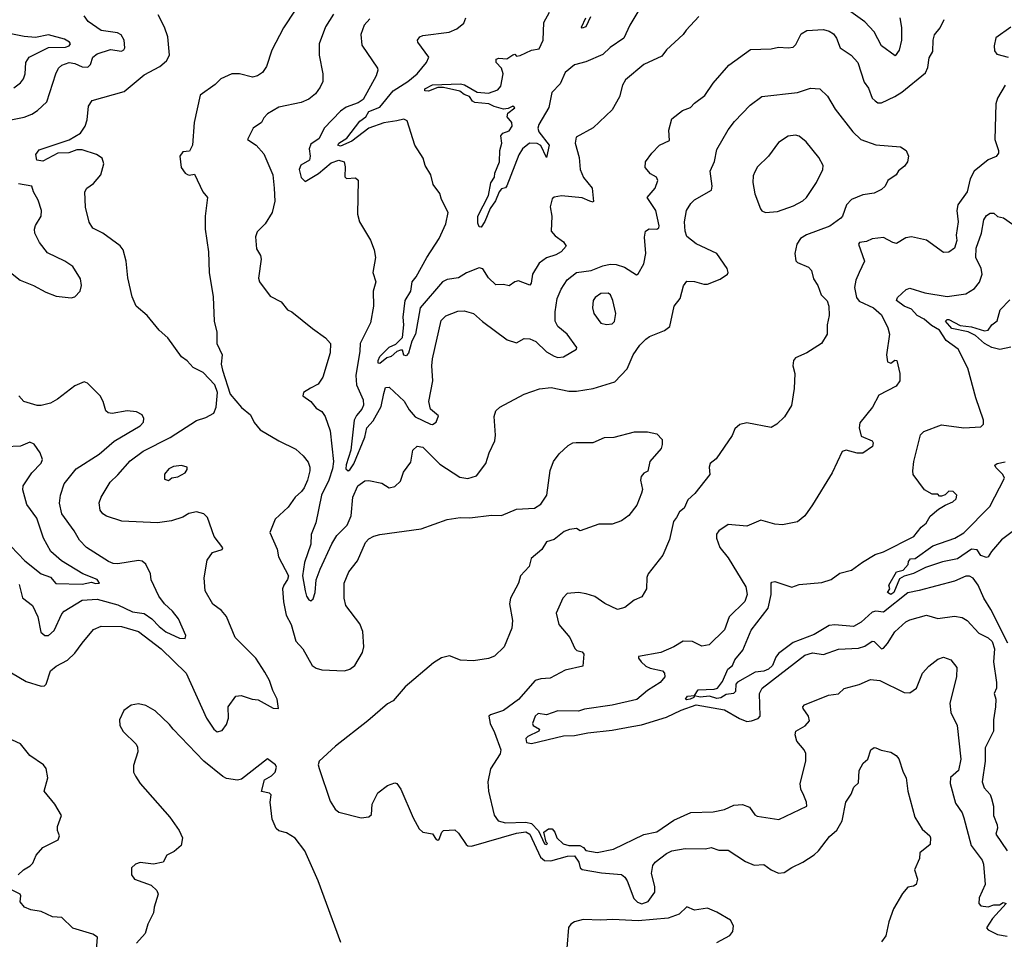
# Model space of a CAD drawing. Extents: x 1268547 to 1425625, y 515768 to 616754.
# Tile 136 of 256: x 1293221 to 1298481, y 604383 to 609294. Entities that reach past the tile are written whole.
import ezdxf

# ---------------------------------------------------------------- set-up
doc = ezdxf.new("R2010")
doc.units = 0

msp = doc.modelspace()

# ---------------------------------------------------------------- linework, layer by layer
at = {"layer": '0CON10XD'}
for points in [[(1296564.4, 609405), (1296480.9, 609265), (1296448.5, 609195), (1296375, 609145.6), (1296335, 609109.1), (1296245, 609069.4), (1296185, 609052.7), (1296135, 609012.7), (1296108, 608952), (1296062.8, 608905), (1296046.6, 608825), (1295994.6, 608735), (1295988.9, 608715), (1295994.6, 608695), (1296049.1, 608625), (1296035, 608558.8), (1296005, 608623.3), (1295985, 608633.7), (1295944.7, 608635.3), (1295907.1, 608605), (1295886.7, 608573.3), (1295823.3, 608406.7), (1295815, 608396.9), (1295795, 608390.6), (1295781.1, 608375), (1295762.3, 608327.7), (1295734.2, 608285.8), (1295705, 608216.5), (1295685, 608185.8), (1295675, 608188.8), (1295668.3, 608208.3), (1295668.3, 608245), (1295725.6, 608355), (1295737.4, 608422.6), (1295756.9, 608453.1), (1295758.8, 608475), (1295783.4, 608535), (1295785.3, 608595), (1295796.9, 608635), (1295790.9, 608675), (1295801.2, 608688.8), (1295835, 608700.4), (1295851.8, 608725), (1295850, 608745), (1295825.6, 608775), (1295828, 608795), (1295865, 608823.3), (1295855, 608833.3), (1295829.7, 608820.3), (1295805, 608816.5), (1295755, 608830), (1295725.9, 608845.9), (1295652.6, 608852.6), (1295640.1, 608860.1), (1295623.8, 608883.8), (1295594.9, 608894.9), (1295572.2, 608912.2), (1295485, 608932.5), (1295455, 608932.8), (1295405, 608912.9), (1295384.4, 608915), (1295384.7, 608925), (1295425, 608947.4), (1295575, 608951.5), (1295597.1, 608947.1), (1295665, 608907.4), (1295725, 608902.4), (1295775, 608919.4), (1295790.2, 608939.8), (1295802.5, 609005), (1295794.5, 609035), (1295765.4, 609065), (1295766.1, 609083.9), (1295780.8, 609089.2), (1295823.8, 609086.2), (1295855, 609107.5), (1295865, 609110), (1295875, 609100), (1295895, 609103.3), (1295955, 609131.2), (1295995, 609138.8), (1296016.9, 609185), (1296020.5, 609279.5), (1296051.4, 609335)], [(1293136.9, 608753.1), (1293245, 608773.5), (1293285, 608789.1), (1293315, 608809.5), (1293365, 608856), (1293413.3, 609005), (1293427.1, 609035), (1293445, 609051.9), (1293485, 609066.2), (1293515, 609060.7), (1293555, 609043.3), (1293585, 609041.2), (1293599.7, 609055), (1293611.1, 609095), (1293635, 609112.9), (1293704.8, 609135.2), (1293765, 609126.5), (1293777.2, 609132.8), (1293782.2, 609145), (1293779, 609185), (1293762.8, 609212.8), (1293743.6, 609223.6), (1293655, 609237.3), (1293586, 609285), (1293565.7, 609315)], [(1294005, 609073.8), (1294020, 609105), (1294012.1, 609202.1), (1293994.3, 609255), (1293959.5, 609319.5)], [(1294692.2, 609345), (1294629.8, 609250.2), (1294567.6, 609132.4), (1294538.5, 609045), (1294517.3, 609012.7), (1294491.2, 608995), (1294465, 608986.9), (1294395, 609005.5), (1294353.9, 609006.1), (1294295, 608979.2), (1294265, 608948), (1294185, 608891.2), (1294153.1, 608745), (1294143.8, 608625), (1294128.3, 608591.7), (1294091.7, 608588.3), (1294076, 608565), (1294083.3, 608505), (1294103.8, 608475), (1294117.7, 608467.7), (1294126.1, 608463.9), (1294155, 608470), (1294198.8, 608375), (1294223.8, 608345), (1294210.5, 608245), (1294211.2, 608175), (1294229.5, 608055), (1294232.7, 607945), (1294254.5, 607815), (1294260, 607685), (1294273.3, 607625), (1294274.5, 607564.5), (1294302, 607505), (1294297.5, 607455), (1294303.4, 607423.4), (1294344.4, 607294.4), (1294405, 607222.5), (1294453.3, 607185), (1294473.4, 607143.4), (1294504.5, 607104.5), (1294605, 607044.4), (1294695, 607000.5), (1294735.3, 606965.3), (1294761.6, 606931.6), (1294771.3, 606905), (1294770, 606885), (1294757.6, 606835), (1294740, 606795), (1294726.7, 606775), (1294692.2, 606745), (1294655, 606690.8), (1294585, 606626.2), (1294557.5, 606555), (1294596.3, 606466.3), (1294602.5, 606425), (1294656, 606325), (1294651.5, 606305), (1294630.8, 606275), (1294624.6, 606255), (1294629.3, 606185), (1294644, 606115), (1294670.4, 606065), (1294695.9, 605975), (1294733.9, 605933.9), (1294783.6, 605845), (1294805, 605830.4), (1294835, 605821.6), (1294955, 605817.7), (1294984.6, 605825.4), (1295010.8, 605845), (1295051.2, 605915), (1295059.2, 605945), (1295053, 606027), (1295037.6, 606067.6), (1294963.1, 606165), (1294954.4, 606205), (1294953.3, 606285), (1294978.1, 606345), (1295025, 606404), (1295068.5, 606501.5), (1295085, 606521.1), (1295113, 606537), (1295145, 606545.3), (1295365, 606574.7), (1295505, 606625.6), (1295574.4, 606635.6), (1295625, 606633.5), (1295740.9, 606649.1), (1295795, 606646), (1295875, 606680), (1295970, 606685), (1296005, 606707.5), (1296036, 606755), (1296053.6, 606886.4), (1296073.1, 606935), (1296102.5, 606975), (1296150.3, 607019.7), (1296175, 607034.2), (1296193.2, 607036.8), (1296285, 607036.9), (1296345, 607062.2), (1296395.6, 607064.4), (1296505, 607093.8), (1296575, 607093.8), (1296625, 607082.5), (1296652.5, 607052.5), (1296653.3, 607025), (1296646.7, 607005), (1296586.7, 606935), (1296576.6, 606883.4), (1296555, 606871.9), (1296540.5, 606855), (1296537.5, 606835), (1296546.9, 606785), (1296542.9, 606765), (1296517.9, 606702.1), (1296473.8, 606646.2), (1296435, 606617.5), (1296385, 606600.8), (1296315, 606600), (1296215, 606564.3), (1296195, 606576.2), (1296157.7, 606572.3), (1296129.5, 606560.5), (1296075, 606518), (1296034.2, 606505.8), (1296010, 606465), (1295953.8, 606416.2), (1295942.2, 606375), (1295896.7, 606325), (1295885.8, 606285), (1295843.3, 606205), (1295836.4, 606175), (1295853.9, 606086.1), (1295850, 606045), (1295808, 605945), (1295756.7, 605895), (1295725, 605882), (1295645, 605871.2), (1295575, 605874.2), (1295516.3, 605896.3), (1295473.3, 605886.7), (1295430.5, 605859.5), (1295279.2, 605730.8), (1295215, 605656.4), (1295185, 605641.1), (1295080.5, 605549.5), (1294907.2, 605415), (1294821.2, 605335), (1294815.5, 605315), (1294820, 605295), (1294879.6, 605120.4), (1294905, 605077.4), (1294925, 605062.9), (1295045, 605031.9), (1295085, 605038), (1295100, 605050), (1295102.7, 605105), (1295133.1, 605165), (1295186, 605205), (1295225, 605219.4), (1295235.4, 605215.4), (1295257.3, 605185), (1295322.5, 605032.5), (1295355, 604973.3), (1295375, 604955.6), (1295425, 604946.9), (1295445, 604915.6), (1295455, 604912.7), (1295461.6, 604918.4), (1295475, 604956), (1295485, 604964.3), (1295545, 604966.9), (1295565, 604950.8), (1295605, 604888.7), (1295615, 604881.7), (1295635, 604880.4), (1295875, 604950), (1295925, 604957.2), (1295946.3, 604945), (1296001.9, 604821.9), (1296025, 604803.4), (1296057.3, 604802.7), (1296146.4, 604826.4), (1296185, 604828.8), (1296206.7, 604795), (1296215.1, 604765.1), (1296225.9, 604755.9), (1296328.6, 604738.6), (1296435, 604728.9), (1296453.6, 604715), (1296465, 604696.2), (1296500.8, 604600.8), (1296520.6, 604580.6), (1296545, 604571.9), (1296578.8, 604585), (1296613.3, 604635), (1296613.4, 604665), (1296596.5, 604735), (1296603.1, 604776.9), (1296616, 604795), (1296675, 604842), (1296705, 604855.8), (1296775, 604867.5), (1296884.3, 604865.7), (1296915, 604873.8), (1296955, 604859.2), (1297005, 604858.9), (1297098.2, 604798.2), (1297145, 604779.5), (1297195, 604783.1), (1297235, 604754.4), (1297275, 604736), (1297305, 604740), (1297345, 604767.5), (1297405, 604795.8), (1297465, 604834.2), (1297488, 604855), (1297547.3, 604932.7), (1297585, 604966.7), (1297613.8, 605015), (1297633.5, 605115), (1297662, 605158), (1297677.5, 605195), (1297701.3, 605218.7), (1297705.4, 605284.6), (1297727, 605323), (1297751.2, 605345), (1297766.7, 605395), (1297785, 605408), (1297795, 605406.2), (1297823.1, 605393.1), (1297875, 605382.5), (1297902, 605365), (1297916.6, 605346.6), (1297940, 605275), (1297955.7, 605245.7), (1297966, 605175), (1298001.9, 605035), (1298041.2, 604971.2), (1298082.5, 604935), (1298086.7, 604925), (1298085, 604890), (1298030, 604845), (1298026.7, 604815), (1298001.2, 604755), (1298016.7, 604705), (1298008.8, 604675), (1297995, 604666.2), (1297965, 604661.2), (1297937.5, 604627.5), (1297889.2, 604545), (1297863.3, 604476.7), (1297847.6, 604402.4), (1297825, 604368.8)], [(1294896.9, 609323.1), (1294855, 609256.2), (1294820, 609165), (1294820.6, 609105), (1294840.8, 609005), (1294839.2, 608965), (1294825.7, 608934.3), (1294800.7, 608899.3), (1294765, 608869.2), (1294725, 608851.9), (1294605, 608826.5), (1294545, 608792.5), (1294525, 608770.8), (1294512.5, 608745), (1294467.5, 608715), (1294438, 608655), (1294483.3, 608625), (1294525, 608578), (1294572, 608465), (1294580, 608395), (1294583.1, 608325), (1294570, 608265), (1294532, 608205), (1294489.2, 608160.8), (1294480, 608135), (1294485, 608070), (1294506.7, 608035), (1294511.2, 608015), (1294496.4, 607913.6), (1294501.2, 607895), (1294558.3, 607818.3), (1294617.4, 607787.4), (1294652, 607745), (1294675, 607734.2), (1294784.6, 607644.6), (1294855, 607595.5), (1294880.5, 607565), (1294880, 607515), (1294839.2, 607385), (1294815, 607347.5), (1294773.6, 607326.4), (1294737, 607303), (1294733.3, 607285), (1294775.6, 607255.6), (1294805, 607220.6), (1294835, 607201.4), (1294853.3, 607175), (1294878.9, 607098.9), (1294897.5, 606935), (1294891.9, 606895), (1294872.1, 606835), (1294833.6, 606755), (1294802.3, 606607.7), (1294778.4, 606545), (1294775, 606494), (1294742.5, 606395), (1294732, 606325), (1294745.4, 606245), (1294752.8, 606215), (1294765, 606195.6), (1294775, 606191.4), (1294788.5, 606201.5), (1294798.9, 606235), (1294805, 606303.3), (1294825, 606360), (1294887.3, 606495), (1294915, 606540.4), (1294942.5, 606567.5), (1294969.1, 606595), (1294991.5, 606645), (1295000.4, 606745), (1295027.5, 606805), (1295065, 606831.9), (1295085, 606833.3), (1295155, 606820), (1295195, 606793.8), (1295225, 606801.2), (1295255, 606830), (1295271.7, 606878.3), (1295309.5, 606930.5), (1295321.2, 606995), (1295344.1, 607015.9), (1295375, 607011.2), (1295465, 606921.5), (1295571.3, 606851.3), (1295615, 606844.7), (1295661.2, 606858.8), (1295711.2, 606925), (1295728, 606982), (1295758.1, 607045), (1295763.1, 607075), (1295756, 607175), (1295764.4, 607205.6), (1295785, 607224.2), (1295915, 607294.3), (1295997.3, 607322.7), (1296059.7, 607330.3), (1296155, 607311.2), (1296195, 607310), (1296285, 607325.5), (1296399.7, 607360.3), (1296465, 607429.4), (1296498.6, 607505), (1296533.8, 607556.2), (1296565, 607588.8), (1296585, 607602.5), (1296665.9, 607634.1), (1296693.6, 607656.4), (1296716.2, 607765), (1296748.8, 607805), (1296766.1, 607873.9), (1296785, 607897.5), (1296825.9, 607895.9), (1296875, 607881.2), (1296895, 607882), (1296961.7, 607908.3), (1297002.5, 607935), (1297006.2, 607945), (1297000, 607965), (1296945.3, 608045.3), (1296835, 608097.5), (1296785, 608135.7), (1296775.4, 608165), (1296772.9, 608215), (1296782.5, 608275), (1296805, 608312.5), (1296825, 608331.9), (1296915.5, 608384.5), (1296920, 608405), (1296909.4, 608485), (1296932.6, 608537.4), (1296945, 608601.2), (1297004.6, 608705.4), (1297038.9, 608751.1), (1297122, 608838), (1297185.7, 608884.3), (1297375, 608905.8), (1297445, 608928.1), (1297495.6, 608925.6), (1297536.3, 608886.3), (1297576.9, 608816.9), (1297670.6, 608695), (1297714.6, 608654.6), (1297795, 608625.6), (1297926.1, 608616.1), (1297956.4, 608596.4), (1297968.8, 608565), (1297963.9, 608536.1), (1297947.7, 608512.3), (1297915, 608487.5), (1297903.3, 608466.7), (1297857.5, 608435), (1297843.3, 608405), (1297825, 608386.7), (1297785, 608368), (1297725, 608358.6), (1297665, 608334.3), (1297636.7, 608305), (1297616.9, 608245), (1297607.5, 608235), (1297547.7, 608192.3), (1297424, 608145), (1297392, 608125), (1297372.5, 608095), (1297360.8, 608045), (1297367, 608007), (1297375, 607998), (1297435, 607972), (1297450.8, 607955), (1297461.2, 607911.2), (1297483.8, 607875), (1297501.4, 607825), (1297535, 607793.3), (1297543.1, 607765), (1297545.5, 607715), (1297534.4, 607664.4), (1297533.8, 607615), (1297504.1, 607565.9), (1297425.5, 607514.5), (1297365, 607488), (1297354.3, 607475), (1297350.6, 607445), (1297360.8, 607405), (1297357.5, 607325), (1297343.8, 607233.8), (1297306.6, 607173.4), (1297265.5, 607134.5), (1297235, 607116.2), (1297105, 607141.9), (1297067.6, 607132.4), (1297040.9, 607109.1), (1297027.1, 607072.9), (1296940.9, 606949.1), (1296910, 606925), (1296904.3, 606904.3), (1296906.7, 606865), (1296826.4, 606763.6), (1296789.7, 606730.3), (1296770.8, 606685), (1296744.6, 606665.4), (1296730, 606635), (1296712.5, 606615), (1296692.2, 606517.8), (1296655.8, 606435), (1296578.2, 606335), (1296570.9, 606315), (1296569.5, 606255), (1296545, 606211.4), (1296503.8, 606195), (1296453.3, 606155), (1296415, 606144), (1296346.4, 606176.4), (1296293.1, 606213.1), (1296247.5, 606227.5), (1296205.6, 606234.4), (1296145, 606230), (1296122.5, 606205), (1296085.8, 606125), (1296100, 606065), (1296159.4, 605995), (1296185.9, 605935.9), (1296196, 605926), (1296225, 605918), (1296235, 605906.7), (1296228.3, 605841.7), (1296135, 605820.8), (1296055, 605778.1), (1296005, 605774.6), (1295974.7, 605765.3), (1295885, 605664.5), (1295805, 605605.5), (1295735, 605582.7), (1295727.3, 605575), (1295734.1, 605535), (1295757.9, 605487.9), (1295790.3, 605395), (1295787, 605373), (1295735, 605294.4), (1295721.2, 605225), (1295725, 605174), (1295755.5, 605045.5), (1295776.7, 605016.7), (1295815, 605004.8), (1295925, 605008.1), (1295955, 605002.1), (1295992.1, 604962.1), (1296025, 604893.3), (1296035, 604890), (1296040, 604895), (1296032.5, 604902.5), (1296020, 604955), (1296045, 604972.5), (1296065, 604972.5), (1296080, 604955), (1296090, 604925), (1296123, 604893), (1296154.4, 604884.4), (1296213.3, 604883.3), (1296233.2, 604873.2), (1296245, 604857.5), (1296305, 604847.5), (1296392.5, 604865), (1296555, 604942.9), (1296623.6, 604956.4), (1296715, 605020), (1296805, 605060.8), (1296925, 605063.8), (1296985, 605076.2), (1297035, 605099.2), (1297082.3, 605102.3), (1297118.8, 605088.8), (1297148.3, 605048.3), (1297160.5, 605040.5), (1297276.4, 605023.6), (1297426, 605094), (1297424, 605115), (1297409.2, 605150.8), (1297393.3, 605185), (1297390, 605215), (1297420, 605335), (1297420, 605375), (1297411.4, 605395), (1297371.5, 605441.5), (1297363.3, 605475), (1297367.1, 605495), (1297417, 605523), (1297439.4, 605550.6), (1297435, 605574.3), (1297405.8, 605615), (1297404, 605625), (1297413.3, 605635), (1297542.2, 605687.8), (1297595, 605694), (1297625, 605722.9), (1297705.4, 605744.6), (1297765, 605771.4), (1297815, 605765.5), (1297945, 605701.4), (1297975, 605699.2), (1298011.2, 605725), (1298043.8, 605805), (1298077.3, 605842.7), (1298125, 605880), (1298155, 605889.2), (1298195, 605876), (1298227.1, 605835), (1298225.4, 605784.6), (1298189.2, 605645), (1298194.3, 605595), (1298227.8, 605525), (1298247.5, 605345), (1298235.9, 605285), (1298192.3, 605247.7), (1298190.6, 605215), (1298220.5, 605110.5), (1298255, 605059.4), (1298265, 605032.5), (1298304.1, 604884.1), (1298362.9, 604805), (1298369.6, 604785), (1298378.2, 604675), (1298345.5, 604605), (1298344.3, 604574.3), (1298355, 604562.5), (1298395, 604556.7), (1298425, 604567.5), (1298455, 604567.5), (1298475, 604580), (1298490, 604575), (1298416.7, 604495), (1298386, 604445), (1298395, 604432.9), (1298445, 604408.6), (1298495, 604400)], [(1296848.3, 609311.7), (1296780.9, 609239.1), (1296765.5, 609214.5), (1296675, 609133.8), (1296650.9, 609099.1), (1296555, 609055.6), (1296456.9, 608973.1), (1296440, 608945), (1296425, 608883.3), (1296385, 608813.3), (1296285, 608716.2), (1296192.9, 608667.1), (1296187.3, 608635), (1296208.5, 608558.5), (1296214.7, 608494.7), (1296232.4, 608452.4), (1296278.6, 608395), (1296285.9, 608324.1), (1296285, 608320), (1296265.6, 608324.4), (1296225, 608342.5), (1296115, 608354), (1296075, 608346.2), (1296065, 608337.5), (1296053.8, 608295), (1296064.2, 608245), (1296060, 608165), (1296080.7, 608140.7), (1296125, 608108.8), (1296140, 608085), (1296113.8, 608055), (1296085, 608038.6), (1296035, 608022.5), (1295996.2, 607995), (1295959.2, 607935), (1295953, 607887), (1295945, 607877.5), (1295885, 607899.2), (1295865, 607894), (1295835, 607873.8), (1295805, 607880), (1295765, 607878.8), (1295725, 607916.2), (1295695, 607963.8), (1295675, 607970), (1295608.3, 607941.7), (1295565, 607915.4), (1295505, 607907.7), (1295480, 607895), (1295359.6, 607755), (1295335.4, 607615.4), (1295315, 607577.8), (1295297.4, 607512.6), (1295285, 607498.9), (1295273.2, 607503.2), (1295265, 607528.6), (1295255, 607530), (1295235, 607521.9), (1295205, 607496.3), (1295182.1, 607487.9), (1295145, 607458.7), (1295135, 607460), (1295134.8, 607475), (1295145, 607495.3), (1295195, 607545.3), (1295229.2, 607560.8), (1295265, 607597.9), (1295272.2, 607665), (1295268.4, 607705), (1295280, 607795), (1295310, 607845), (1295317.4, 607895), (1295338.8, 607921.2), (1295396.2, 608025), (1295461.1, 608125), (1295497.9, 608205), (1295510, 608265), (1295473.3, 608335), (1295465, 608366.7), (1295430, 608415), (1295416.7, 608465), (1295386.1, 608516.1), (1295375.7, 608555), (1295331.2, 608625), (1295291.2, 608755), (1295272.7, 608762.7), (1295236.1, 608753.9), (1295165, 608743.8), (1295085, 608715.5), (1294995, 608645.9), (1294935, 608619.7), (1294920.2, 608625), (1294925.2, 608635), (1294968.7, 608661.3), (1295037.8, 608752.2), (1295070, 608775), (1295086.1, 608803.9), (1295145, 608826.9), (1295215.2, 608914.8), (1295294.4, 608965), (1295344.5, 609005), (1295394.2, 609065), (1295405.8, 609095), (1295347.5, 609175), (1295346, 609185), (1295357.9, 609202.1), (1295375, 609210), (1295515, 609228.1), (1295556.2, 609245), (1295592.9, 609275), (1295604.4, 609305)], [(1297921.5, 609305), (1297931.9, 609251.9), (1297930.8, 609185), (1297918.3, 609131.7), (1297897.8, 609102.2), (1297825.2, 609155.2), (1297785, 609229.3), (1297735, 609283.8), (1297635, 609353.8)], [(1295091.8, 609298.2), (1295060.6, 609265), (1295042.7, 609215), (1295049.2, 609159.2), (1295131.9, 609035), (1295134.3, 609024.3), (1295124.5, 608995), (1295055, 608868.5), (1295028.9, 608851.1), (1294965, 608827.3), (1294935, 608806.4), (1294847.8, 608715), (1294820.8, 608659.2), (1294775, 608630), (1294766.8, 608605), (1294772.7, 608565), (1294768.7, 608545), (1294722.2, 608517.8), (1294712.7, 608495), (1294725, 608452.5), (1294745, 608429.4), (1294817.6, 608472.4), (1294885, 608530.3), (1294925, 608544.4), (1294953.3, 608535), (1294958.6, 608508.6), (1294956.7, 608455), (1294966.2, 608446.2), (1295015, 608449.2), (1295027.9, 608437.9), (1295025.5, 608255), (1295035.6, 608215), (1295095, 608116.7), (1295114.2, 608065), (1295121.4, 608025), (1295106.2, 607945), (1295123.3, 607895), (1295108.6, 607845), (1295111.2, 607765), (1295093.8, 607675), (1295039.1, 607565), (1295038.5, 607525), (1295016.2, 607395), (1295019.6, 607345), (1295054.6, 607264.6), (1295056.4, 607235), (1295048.8, 607215), (1295019.5, 607180.5), (1295006.6, 607155), (1294990.2, 606995), (1294965, 606917.1), (1294963.6, 606895), (1294975, 606884.7), (1294985, 606889.7), (1295005, 606923.1), (1295064.7, 607065), (1295075, 607114.4), (1295108.3, 607151.7), (1295151.3, 607228.7), (1295165, 607297.5), (1295175, 607330), (1295195, 607332.5), (1295275, 607257.8), (1295300.9, 607210.9), (1295333.7, 607173.7), (1295415, 607133.9), (1295425, 607132.6), (1295444.8, 607145), (1295457.9, 607177.9), (1295415.7, 607215), (1295405.4, 607254.6), (1295428.5, 607365), (1295421.9, 607445), (1295425, 607482.5), (1295472.3, 607687.7), (1295496.8, 607713.2), (1295561.7, 607738.3), (1295595, 607740), (1295645, 607725.5), (1295692.5, 607682.5), (1295825, 607584.6), (1295875, 607569.5), (1295915, 607591.1), (1295945, 607590.6), (1295978.6, 607575), (1296035, 607521.1), (1296075, 607497.5), (1296095, 607490), (1296125.6, 607494.4), (1296195, 607534), (1296197, 607543), (1296144.5, 607615), (1296095.5, 607655), (1296080.8, 607685), (1296080.3, 607735), (1296092.3, 607805), (1296113.8, 607855), (1296145, 607905.5), (1296195, 607943.8), (1296274.3, 607954.3), (1296335, 607979.3), (1296375, 607988.5), (1296406.7, 607986.7), (1296452, 607972), (1296515, 607932), (1296525, 607936.7), (1296555, 607991.2), (1296564.6, 608045), (1296557.8, 608132.2), (1296562.9, 608165), (1296582.8, 608177.2), (1296625, 608175.7), (1296635, 608183.3), (1296636.1, 608193.9), (1296619.6, 608275), (1296572, 608345), (1296615.8, 608395), (1296629.2, 608435), (1296623.2, 608453.2), (1296590.9, 608470.9), (1296562.5, 608505), (1296564.2, 608535), (1296597.6, 608582.4), (1296638.6, 608625), (1296691.4, 608648.6), (1296688.1, 608705), (1296704.6, 608765.4), (1296760.7, 608809.3), (1296804.5, 608825.5), (1296825, 608849.2), (1296880.7, 608889.3), (1296925.8, 608955), (1297008.9, 609051.1), (1297125, 609134.4), (1297235, 609139.4), (1297275, 609148.5), (1297325, 609143.8), (1297352.1, 609147.9), (1297367.5, 609162.5), (1297395, 609219.2), (1297425, 609236.7), (1297515, 609241.8), (1297545, 609233.3), (1297568, 609218), (1297584.6, 609195), (1297603.1, 609145), (1297662.9, 609105), (1297698.9, 609065), (1297731.3, 608961.3), (1297755, 608928.8), (1297775, 608876), (1297790.2, 608860.2), (1297805, 608851.1), (1297825, 608851.2), (1297895.7, 608885), (1297932.2, 608907.8), (1298059.1, 609010.9), (1298071.4, 609038.6), (1298078.9, 609091.1), (1298099.4, 609125), (1298100, 609185), (1298106.8, 609213.2), (1298138.7, 609251.3), (1298160, 609295)], [(1296270.6, 609309.4), (1296245, 609255.5), (1296225, 609250), (1296222.5, 609255), (1296244.8, 609305)], [(1293188.8, 608931.2), (1293225, 608957.1), (1293241.5, 608978.5), (1293250, 609005), (1293254, 609065), (1293270.7, 609095), (1293374.3, 609145.7), (1293465, 609147.8), (1293484.4, 609155), (1293491.9, 609165), (1293486.9, 609175), (1293460.5, 609190.5), (1293375, 609213.3), (1293305, 609199.7), (1293245.3, 609205.3), (1293065, 609240)], [(1298515.5, 609255), (1298435, 609196.7), (1298426.4, 609155), (1298427.8, 609127.8), (1298440.5, 609110.5), (1298500.8, 609095)], [(1293176.8, 605806.8), (1293255, 605760.8), (1293335, 605735.7), (1293352.9, 605737.1), (1293362, 605745), (1293385, 605817.5), (1293415, 605841.9), (1293476.4, 605873.6), (1293515, 605912), (1293554.5, 605965.5), (1293615, 606038), (1293655, 606055.7), (1293765, 606053.5), (1293855, 606026.2), (1293976.1, 605935), (1294109.2, 605805), (1294218, 605565), (1294257.3, 605505), (1294275, 605491.5), (1294302.3, 605497.7), (1294325, 605531.1), (1294336.7, 605565), (1294333.8, 605625), (1294375, 605682.2), (1294404.4, 605684.4), (1294462.5, 605665), (1294495, 605661.5), (1294575, 605617.1), (1294603.6, 605616.4), (1294596.5, 605665), (1294572.1, 605712.1), (1294555.3, 605765.3), (1294529.8, 605809.8), (1294482.2, 605885), (1294372.2, 605995), (1294325, 606106.7), (1294298.3, 606138.3), (1294252.1, 606172.1), (1294211.2, 606245), (1294206.1, 606313.9), (1294221.2, 606408.8), (1294250.9, 606449.1), (1294302.5, 606465), (1294305.7, 606474.3), (1294260, 606535), (1294223.8, 606635), (1294205, 606656), (1294165, 606665.7), (1294125, 606657.1), (1294091.7, 606638.3), (1294032.4, 606617.6), (1293956.8, 606606.8), (1293766.6, 606616.6), (1293685, 606643.3), (1293665, 606655.8), (1293650.6, 606675), (1293645.6, 606715), (1293655.5, 606745), (1293703.5, 606825), (1293745, 606864.4), (1293811.5, 606938.5), (1293880.1, 606989.9), (1294025, 607063.8), (1294165, 607153.3), (1294215, 607170), (1294256.9, 607193.1), (1294270, 607225), (1294277, 607303), (1294263.3, 607345), (1294200.3, 607410.3), (1294147.1, 607437.1), (1294115, 607473.3), (1294084.1, 607494.1), (1294011.2, 607595), (1293965, 607636), (1293900.8, 607715), (1293843.3, 607765), (1293822, 607815), (1293798.8, 607915), (1293788.8, 608005), (1293774, 608065), (1293756.8, 608086.8), (1293665, 608154), (1293610.9, 608180.9), (1293592.2, 608212.2), (1293572.5, 608292.5), (1293569.4, 608375), (1293579.2, 608395), (1293615, 608419.2), (1293653.8, 608465), (1293670.8, 608525), (1293661.2, 608555), (1293630, 608575), (1293555, 608600), (1293525, 608598.6), (1293483.2, 608583.2), (1293425, 608580.8), (1293345, 608538.9), (1293312.5, 608545), (1293306, 608575), (1293325, 608599.2), (1293485, 608652), (1293545, 608687.5), (1293570, 608725), (1293580.3, 608759.7), (1293588.1, 608831.9), (1293607.5, 608862.5), (1293778.3, 608911.7), (1293885, 609000.8), (1293970, 609045), (1294005, 609073.8)], [(1298485.9, 608945), (1298444.3, 608875.8), (1298434.7, 608845), (1298429.5, 608655), (1298450, 608595), (1298448.8, 608581.2), (1298436.8, 608563.2), (1298395, 608546.2), (1298320, 608485), (1298297.5, 608445), (1298282.2, 608375), (1298231.9, 608305), (1298227.1, 608275), (1298234.5, 608214.5), (1298224.2, 608144.2), (1298226, 608116), (1298214.3, 608075), (1298185, 608052.9), (1298155, 608051.2), (1298065, 608116.2), (1297985, 608135.6), (1297955, 608130), (1297905, 608100), (1297885, 608104), (1297835, 608130.5), (1297775, 608123.6), (1297745, 608110.6), (1297707.5, 608105), (1297700.8, 608095), (1297733.1, 608005), (1297705.6, 607944.4), (1297687.2, 607902.8), (1297679.8, 607865), (1297690.2, 607810.2), (1297705, 607791.2), (1297782.2, 607755), (1297825, 607718.6), (1297858.9, 607648.9), (1297868, 607615), (1297851.4, 607505), (1297856.7, 607466.7), (1297875, 607460), (1297895, 607476.2), (1297906.7, 607475), (1297922, 607405), (1297922, 607365), (1297903, 607337), (1297810.5, 607289.5), (1297776.2, 607225), (1297709.2, 607140.8), (1297704.5, 607115), (1297715, 607070), (1297773.8, 607045), (1297780, 607035), (1297776, 607015), (1297725, 606980), (1297695, 606978.8), (1297635, 606996.2), (1297615, 606988.9), (1297560.3, 606875), (1297455, 606703.5), (1297415, 606644.4), (1297375, 606612), (1297296.1, 606596.1), (1297255, 606600), (1297179.3, 606620.7), (1297105, 606589.4), (1297005, 606598.6), (1296955, 606564), (1296943.6, 606546.4), (1296942.2, 606525), (1296961.2, 606475), (1297005, 606420), (1297100.3, 606265), (1297106.6, 606225), (1297095, 606188.1), (1297010.6, 606105), (1296985, 606035.5), (1296903.8, 605955), (1296865, 605948), (1296814.2, 605974.2), (1296765, 605975.6), (1296715.4, 605944.6), (1296645, 605914.4), (1296526.7, 605893.3), (1296526, 605885), (1296540, 605865), (1296565, 605841.8), (1296588.2, 605831.8), (1296655, 605816.2), (1296664.6, 605805), (1296666.2, 605785), (1296641.2, 605755), (1296575, 605711.8), (1296517, 605663), (1296385, 605633.4), (1296238.1, 605611.9), (1296205, 605601.1), (1296095, 605604), (1296035, 605581.5), (1295990.7, 605589.3), (1295974.3, 605575), (1295960.8, 605535), (1295963.3, 605525), (1295996.7, 605505), (1295994, 605495), (1295934.3, 605465.7), (1295924.1, 605455), (1295928.2, 605435), (1295955, 605429.6), (1296125, 605469.2), (1296185, 605471.3), (1296255, 605486.5), (1296385, 605499.8), (1296490.5, 605519.5), (1296542.1, 605527.9), (1296675, 605569.5), (1296755, 605607.6), (1296835, 605636.1), (1296985, 605609.3), (1297065, 605562.8), (1297105, 605547.2), (1297130.8, 605549.2), (1297165, 605562.9), (1297175.7, 605575), (1297172.2, 605695), (1297187.8, 605725), (1297415, 605900.6), (1297455, 605913.4), (1297515, 605904.6), (1297595, 605932.7), (1297702.4, 605937.6), (1297735, 605948.9), (1297775, 605975.6), (1297785, 605974.2), (1297825, 605934.4), (1297835, 605937.5), (1297856.7, 605963.3), (1297895.6, 606025), (1297955, 606079.1), (1297975, 606090), (1298065, 606114.5), (1298125, 606095.6), (1298215, 606108.9), (1298255, 606102.2), (1298281.4, 606085), (1298345, 606017.8), (1298395, 605992.5), (1298415, 605973.5), (1298427.8, 605935), (1298422.1, 605865), (1298438.8, 605755), (1298438.9, 605725), (1298426.2, 605695), (1298434.6, 605665), (1298433.4, 605625), (1298423.3, 605555), (1298422.5, 605495), (1298378.5, 605405), (1298377.8, 605335), (1298361.4, 605225), (1298372.2, 605192.2), (1298405, 605155.7), (1298412.3, 605135), (1298422.7, 605095), (1298422.7, 605045), (1298442.8, 604995), (1298443.5, 604976.5), (1298435.8, 604945), (1298495.3, 604855)], [(1297205, 608264.2), (1297269.3, 608270.7), (1297355, 608300), (1297405, 608326.9), (1297424.6, 608345.4), (1297476.9, 608425), (1297511.4, 608495), (1297512.5, 608515), (1297488.8, 608558.8), (1297422.2, 608642.2), (1297385, 608672.3), (1297365, 608678.5), (1297325, 608672.9), (1297275, 608639.4), (1297220, 608565), (1297161.7, 608508.3), (1297147.4, 608482.6), (1297139.1, 608460.9), (1297136.9, 608425), (1297148.1, 608365), (1297178, 608285), (1297185, 608273.8), (1297205, 608264.2)], [(1293055, 608035.9), (1293223.3, 607903.3), (1293294.3, 607875), (1293359.9, 607839.9), (1293415, 607818.6), (1293495, 607809.6), (1293515, 607814.6), (1293544.3, 607845), (1293550, 607875), (1293545, 607911.2), (1293505, 607976.7), (1293462.5, 608005), (1293369.7, 608049.7), (1293326, 608105), (1293302, 608155), (1293298.9, 608175), (1293304.7, 608195), (1293335.2, 608244.8), (1293336.4, 608275), (1293319.8, 608329.8), (1293294.5, 608374.5), (1293285.8, 608405), (1293215, 608417.4)], [(1298498.7, 605965), (1298407.9, 606145), (1298371, 606205), (1298341.7, 606275), (1298315, 606311.2), (1298295, 606322.7), (1298275, 606323.1), (1298214.5, 606295.5), (1298025, 606245.4), (1297965, 606234), (1297835, 606130), (1297795, 606135.9), (1297775, 606130.9), (1297715, 606077.2), (1297675, 606053.8), (1297575, 606063.1), (1297545, 606058.8), (1297465, 606011.6), (1297352.4, 605967.6), (1297275, 605909.2), (1297260.2, 605889.8), (1297242, 605845), (1297220.6, 605825), (1297195.7, 605815), (1297149.8, 605810.2), (1297055, 605757.1), (1297046.7, 605745), (1297044.1, 605705.9), (1297034.4, 605695.6), (1296995, 605691), (1296966.6, 605673.4), (1296945, 605669.6), (1296905, 605681.1), (1296855, 605677.1), (1296825, 605683.3), (1296821.4, 605675), (1296801.9, 605665), (1296782.4, 605662.4), (1296777.5, 605665), (1296787.6, 605682.4), (1296825, 605685.8), (1296845.4, 605714.6), (1296931.2, 605718.8), (1296948.1, 605725), (1296975, 605760.8), (1297003.6, 605826.4), (1297028.8, 605845), (1297041.4, 605875), (1297083.1, 605926.9), (1297127.5, 606035), (1297218.3, 606151.7), (1297235.4, 606224.6), (1297234.4, 606285), (1297239.1, 606290.9), (1297255, 606293.5), (1297345, 606264.6), (1297385, 606278.1), (1297505, 606287.8), (1297555, 606304.6), (1297601.5, 606338.5), (1297665, 606354.7), (1297722.3, 606397.8), (1297791.2, 606438.8), (1297835, 606453.2), (1297998, 606535), (1298036.1, 606583.9), (1298062.5, 606605), (1298085, 606642.5), (1298129.3, 606680.7), (1298165, 606702.5), (1298205, 606718.8), (1298223.3, 606735), (1298227.5, 606755), (1298207.5, 606775), (1298184.1, 606775.9), (1298165, 606757.5), (1298145, 606750), (1298135, 606750), (1298125, 606760), (1298095, 606760), (1298055, 606783.3), (1297994.3, 606865), (1297991, 606885), (1297997.4, 606935), (1298033.1, 607076.9), (1298050, 607095), (1298145, 607131.1), (1298265, 607114.2), (1298355, 607120), (1298368.8, 607135), (1298370, 607155), (1298328.1, 607275), (1298285, 607433.3), (1298234, 607534), (1298170.4, 607580.4), (1298135, 607635.7), (1298091.2, 607661.2), (1298052.2, 607695), (1298014.5, 607715), (1297985, 607748.9), (1297945, 607764.7), (1297904.6, 607794.6), (1297909.1, 607810.9), (1297956.7, 607853.3), (1297975, 607861.1), (1298055.3, 607835.3), (1298175, 607815.4), (1298275, 607829.5), (1298320.7, 607859.3), (1298347.4, 607892.6), (1298361.6, 607935), (1298357.5, 607965), (1298328.4, 608025), (1298330.5, 608075), (1298358.7, 608155), (1298370.4, 608225), (1298385, 608249.2), (1298405, 608260.8), (1298425, 608260.8), (1298445, 608244.2), (1298476.8, 608236.8), (1298555, 608180.8)], [(1296355, 607666.2), (1296385, 607670), (1296397.3, 607682.7), (1296405.6, 607725), (1296390, 607795), (1296376, 607825), (1296365, 607834), (1296325, 607831.4), (1296295, 607810), (1296284.4, 607795), (1296280, 607755), (1296287.5, 607725), (1296325, 607674.2), (1296355, 607666.2)], [(1298515.2, 607545.2), (1298457.3, 607532.7), (1298413.2, 607543.2), (1298375, 607565.6), (1298327.3, 607607.3), (1298287.9, 607627.9), (1298199.3, 607645), (1298165.5, 607685), (1298175, 607693.1), (1298185, 607692.5), (1298245, 607661.1), (1298305, 607654.7), (1298375, 607633.6), (1298394.1, 607635.9), (1298413.8, 607665), (1298443.2, 607686.8), (1298458.8, 607745), (1298510.9, 607799.1)], [(1293217.8, 606277.8), (1293236, 606206), (1293288.9, 606165), (1293316.7, 606105), (1293333.6, 606023.6), (1293355, 606006), (1293375, 606005.8), (1293405, 606033.1), (1293445, 606121.1), (1293457.3, 606135), (1293555, 606194.3), (1293635, 606200.2), (1293745, 606169.4), (1293822.8, 606132.8), (1293885, 606122.5), (1293926.8, 606095), (1293965, 606053.8), (1294001.9, 606025), (1294075, 605990.6), (1294105, 605988.8), (1294108.6, 606005), (1294068.9, 606095), (1294036.3, 606136.3), (1293994.1, 606175), (1293964.6, 606215), (1293922.4, 606302.4), (1293920, 606335), (1293895, 606386.2), (1293875, 606402), (1293855, 606405.6), (1293745, 606388.2), (1293719.9, 606389.9), (1293695, 606400), (1293578.1, 606475), (1293540, 606515), (1293511.5, 606565), (1293446.5, 606655), (1293432.6, 606712.6), (1293437.8, 606755), (1293457.5, 606815), (1293521.4, 606895), (1293645, 606973.8), (1293725, 607043.3), (1293864.7, 607125), (1293881.2, 607145), (1293884.3, 607165), (1293874.3, 607184.3), (1293845, 607200), (1293795, 607205.6), (1293715, 607190.9), (1293693.8, 607195), (1293681.4, 607205), (1293667.3, 607255), (1293651.1, 607285), (1293582.4, 607352.4), (1293565, 607360.8), (1293515, 607339.6), (1293422.3, 607267.7), (1293385, 607247.1), (1293335, 607233.3), (1293313.6, 607233.6), (1293242, 607255), (1293215.8, 607285)], [(1293172.7, 606482.7), (1293247.5, 606405), (1293334.4, 606335), (1293385, 606316.4), (1293413.9, 606283.9), (1293555, 606280), (1293605, 606289.6), (1293625, 606282.6), (1293646.9, 606285), (1293635, 606304.5), (1293557.8, 606335), (1293444.3, 606404.3), (1293387.7, 606455), (1293347.8, 606525), (1293312, 606632), (1293258.2, 606705), (1293237, 606783), (1293239.5, 606805), (1293286.1, 606875), (1293334.6, 606925.4), (1293342.7, 606945), (1293330.6, 606980.6), (1293297.5, 607027.5), (1293275, 607037.3), (1293225, 607017.3), (1293145, 607012.5)], [(1294015, 606833.3), (1294033, 606847), (1294065, 606853.8), (1294103.8, 606875), (1294115, 606892.5), (1294115.5, 606905.5), (1294084.3, 606914.3), (1294042, 606908), (1294016.7, 606895), (1293995, 606867.5), (1293993.8, 606855), (1293995, 606840), (1294015, 606833.3)], [(1298565, 606590.9), (1298465, 606517.3), (1298411.5, 606455), (1298395, 606425.6), (1298385, 606421.8), (1298355, 606432.1), (1298335, 606464), (1298305, 606467.1), (1298230.6, 606415), (1298151, 606399), (1298059.6, 606369.6), (1297995, 606336.2), (1297945, 606323.3), (1297921, 606309), (1297890.8, 606235), (1297875, 606223.9), (1297855.8, 606235), (1297869.4, 606255), (1297863.2, 606275), (1297904.2, 606345.8), (1297939.4, 606355), (1297966.2, 606385), (1297968.3, 606401.7), (1297980, 606415), (1298005, 606416.7), (1298099.2, 606485), (1298216.9, 606525), (1298265, 606554), (1298403.8, 606695), (1298481.2, 606845), (1298472.8, 606865), (1298435, 606902.2), (1298430, 606915), (1298442.9, 606925), (1298485, 606932.4)], [(1294936.9, 604366.9), (1294815.7, 604695), (1294744.2, 604855), (1294693, 604923), (1294645, 604952.5), (1294605, 604962.5), (1294590, 604975), (1294570, 605025), (1294558.8, 605115), (1294563.3, 605155), (1294555, 605163.3), (1294513, 605173), (1294527.5, 605235), (1294565, 605255.6), (1294585.5, 605275), (1294592.5, 605302.5), (1294588, 605315), (1294545, 605346.2), (1294405, 605238.2), (1294385, 605233.8), (1294325, 605242.5), (1294305, 605252.5), (1294203.7, 605333.7), (1294040, 605505), (1294021.2, 605531.2), (1293945, 605603.3), (1293895, 605631.2), (1293855, 605641.2), (1293816.1, 605633.9), (1293776.7, 605605), (1293754, 605555), (1293756.2, 605525), (1293772.7, 605492.7), (1293842.5, 605425), (1293849.3, 605409.3), (1293852.5, 605385), (1293828.3, 605311.7), (1293829.2, 605275), (1293839.2, 605255), (1293864.2, 605215), (1294022.7, 605035), (1294071.9, 604965), (1294090, 604925), (1294083.3, 604885), (1294045, 604852.5), (1294007, 604833), (1293987.5, 604795), (1293935, 604783.8), (1293865, 604792.5), (1293840, 604785), (1293817.5, 604765), (1293818.3, 604728.3), (1293833.6, 604703.6), (1293922.1, 604672.1), (1293953.6, 604643.6), (1293960, 604625), (1293939.2, 604555), (1293936, 604524), (1293905.8, 604464.2), (1293891.5, 604415), (1293845, 604362.5)], [(1293212.9, 604727.1), (1293241.2, 604755), (1293276.7, 604775), (1293290, 604790), (1293307.9, 604832.1), (1293345, 604874.2), (1293426.2, 604915), (1293434, 604935), (1293422.9, 604965), (1293422.9, 604985), (1293443.8, 605045), (1293407.9, 605105), (1293351.2, 605175), (1293370.8, 605245), (1293361.2, 605295), (1293348, 605315), (1293274.4, 605364.4), (1293225, 605426.7), (1293095, 605485.8)], [(1293630.9, 604325), (1293635.6, 604395), (1293611.4, 604411.4), (1293505, 604442.5), (1293445, 604498.8), (1293395, 604503.1), (1293335, 604530.8), (1293280.6, 604540.6), (1293246.7, 604555), (1293223.6, 604583.6), (1293227.5, 604615), (1293222.5, 604625), (1293162.5, 604655)], [(1296944.3, 604365.7), (1297015, 604403.3), (1297030, 604425), (1297033.3, 604455), (1297017.5, 604485), (1296945, 604528.8), (1296895, 604548.8), (1296825, 604538.8), (1296785, 604556.7), (1296742.7, 604517.3), (1296685, 604495.8), (1296525, 604482.1), (1296389.1, 604489.1)], [(1296389.1, 604489.1), (1296325, 604485.2), (1296230.3, 604489.7), (1296185, 604476), (1296165, 604463.5), (1296153.2, 604446.8), (1296144.1, 604335)]]:
    msp.add_lwpolyline(points, dxfattribs=at)

doc.saveas('drawing.dxf')
